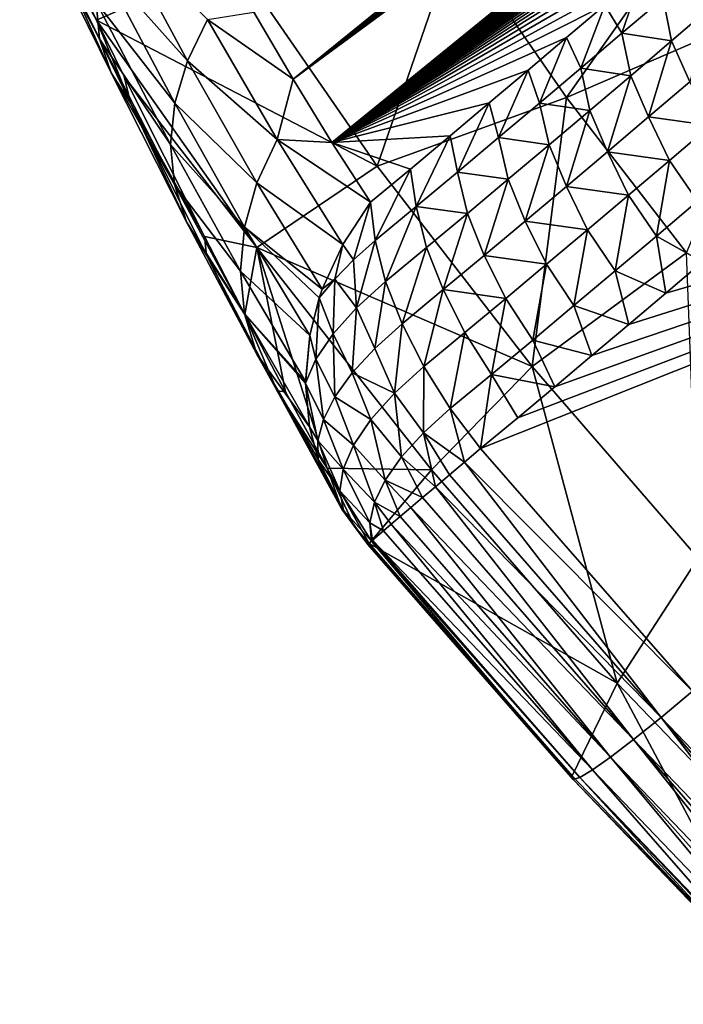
# Model space of a CAD drawing. Header units: metres. Extents: x -82 to 82, y -313 to 40.
# Tile 17 of 256: x -75.77 to -71.61, y -52.37 to -46.19. Entities that reach past the tile are written whole.
import ezdxf

# ---------------------------------------------------------------- set-up
doc = ezdxf.new("R2010")
doc.units = ezdxf.units.M
doc.layers.add('solid_505278_SW0001_CCC', color=7, linetype='CONTINUOUS')

msp = doc.modelspace()

# ---------------------------------------------------------------- linework, layer by layer
at = {"layer": 'solid_505278_SW0001_CCC'}
for points in [[(-74.059158, -46.566601, 47.684402), (-74.305908, -46.147095, 48.291794), (-63.204582, -37.779636, 38.557331)], [(-74.059158, -46.566601, 47.684402), (-63.204582, -37.779636, 38.557331), (-63.423588, -38.006947, 38.706844)], [(-74.059158, -46.566601, 47.684402), (-63.423588, -38.006947, 38.706844), (-63.646641, -38.237034, 38.85973)], [(-74.059158, -46.566601, 47.684402), (-63.646641, -38.237034, 38.85973), (-63.874001, -38.470032, 39.01627)], [(-74.059158, -46.566601, 47.684402), (-63.874001, -38.470032, 39.01627), (-64.105927, -38.706059, 39.17675)], [(-74.059158, -46.566601, 47.684402), (-64.105927, -38.706059, 39.17675), (-64.342674, -38.94524, 39.341457)], [(-74.059158, -46.566601, 47.684402), (-64.342674, -38.94524, 39.341457), (-64.584427, -39.187672, 39.510616)], [(-74.059158, -46.566601, 47.684402), (-64.584427, -39.187672, 39.510616), (-64.830513, -39.433067, 39.683456)], [(-74.059158, -46.566601, 47.684402), (-64.830513, -39.433067, 39.683456), (-65.080902, -39.681408, 39.85997)], [(-74.059158, -46.566601, 47.684402), (-65.080902, -39.681408, 39.85997), (-65.335907, -39.932819, 40.04052)], [(-74.059158, -46.566601, 47.684402), (-65.335907, -39.932819, 40.04052), (-65.552155, -40.144772, 40.194321)], [(-74.059158, -46.566601, 47.684402), (-65.552155, -40.144772, 40.194321), (-65.772003, -40.35902, 40.351383)], [(-74.059158, -46.566601, 47.684402), (-65.772003, -40.35902, 40.351383), (-65.995621, -40.575642, 40.511925)], [(-74.059158, -46.566601, 47.684402), (-65.995621, -40.575642, 40.511925), (-66.223183, -40.794712, 40.676151)], [(-73.814888, -46.964409, 47.040207), (-74.059158, -46.566601, 47.684402), (-66.223183, -40.794712, 40.676151)], [(-73.814888, -46.964409, 47.040207), (-66.223183, -40.794712, 40.676151), (-66.454742, -41.016247, 40.844116)], [(-73.814888, -46.964409, 47.040207), (-66.454742, -41.016247, 40.844116), (-66.68956, -41.239952, 41.014996)], [(-73.814888, -46.964409, 47.040207), (-66.68956, -41.239952, 41.014996), (-66.927719, -41.46587, 41.188885)], [(-73.814888, -46.964409, 47.040207), (-66.927719, -41.46587, 41.188885), (-67.169495, -41.694103, 41.366089)], [(-73.814888, -46.964409, 47.040207), (-67.169495, -41.694103, 41.366089), (-67.415123, -41.92477, 41.546921)], [(-73.814888, -46.964409, 47.040207), (-67.415123, -41.92477, 41.546921), (-67.664886, -42.157978, 41.731678)], [(-73.814888, -46.964409, 47.040207), (-67.664886, -42.157978, 41.731678), (-67.919022, -42.393845, 41.920673)], [(-73.814888, -46.964409, 47.040207), (-67.919022, -42.393845, 41.920673), (-68.177795, -42.632481, 42.114208)], [(-73.814888, -46.964409, 47.040207), (-68.177795, -42.632481, 42.114208), (-68.403488, -42.839314, 42.283947)], [(-73.814888, -46.964409, 47.040207), (-68.403488, -42.839314, 42.283947), (-68.632828, -43.048428, 42.457203)], [(-73.814888, -46.964409, 47.040207), (-68.632828, -43.048428, 42.457203), (-68.865616, -43.259941, 42.633591)], [(-73.814888, -46.964409, 47.040207), (-68.865616, -43.259941, 42.633591), (-69.101776, -43.473686, 42.813114)], [(-73.814888, -46.964409, 47.040207), (-69.101776, -43.473686, 42.813114), (-69.341202, -43.689495, 42.9958)], [(-73.814888, -46.964409, 47.040207), (-69.341202, -43.689495, 42.9958), (-69.583824, -43.907196, 43.18166)], [(-73.814888, -46.964409, 47.040207), (-69.583824, -43.907196, 43.18166), (-69.829552, -44.12661, 43.37072)], [(-73.814888, -46.964409, 47.040207), (-69.829552, -44.12661, 43.37072), (-70.047035, -44.319874, 43.538788)], [(-73.814888, -46.964409, 47.040207), (-70.047035, -44.319874, 43.538788), (-70.266769, -44.51421, 43.709332)], [(-73.814888, -46.964409, 47.040207), (-70.266769, -44.51421, 43.709332), (-70.488686, -44.709496, 43.88237)], [(-73.814888, -46.964409, 47.040207), (-70.488686, -44.709496, 43.88237), (-70.71273, -44.905624, 44.057915)], [(-73.814888, -46.964409, 47.040207), (-70.71273, -44.905624, 44.057915), (-70.938858, -45.102505, 44.235977)], [(-73.814888, -46.964409, 47.040207), (-70.938858, -45.102505, 44.235977), (-71.167175, -45.300373, 44.416534)], [(-75.273109, -46.314396, 50.533096), (-75.774437, -45.304493, 51.517773), (-75.294472, -46.083847, 50.298222)], [(-75.707901, -45.493893, 51.779449), (-75.774437, -45.304493, 51.517773), (-75.273109, -46.314396, 50.533096)], [(-73.814888, -46.964409, 47.040207), (-71.167175, -45.300373, 44.416534), (-71.397736, -45.499332, 44.599575)], [(-73.037933, -45.677242, 59.273598), (-72.34404, -46.682632, 59.109791), (-71.415367, -45.36483, 62.852776)], [(-72.34404, -46.682632, 59.109791), (-70.927467, -46.071754, 62.737595), (-71.415367, -45.36483, 62.852776)], [(-75.200951, -46.526764, 50.774899), (-75.707901, -45.493893, 51.779449), (-75.273109, -46.314396, 50.533096)], [(-75.592621, -45.659168, 52.040543), (-75.707901, -45.493893, 51.779449), (-75.200951, -46.526764, 50.774899)], [(-75.628181, -45.504303, 52.353966), (-75.29229, -46.195671, 51.755512), (-74.426712, -45.815445, 55.586727)], [(-75.592621, -45.659168, 52.040543), (-75.29229, -46.195671, 51.755512), (-75.628181, -45.504303, 52.353966)], [(-73.814888, -46.964409, 47.040207), (-71.397736, -45.499332, 44.599575), (-71.630539, -45.699379, 44.785103)], [(-75.264465, -45.841389, 50.076664), (-75.183914, -45.593609, 49.874447), (-74.722008, -46.452007, 48.852547)], [(-74.722008, -46.452007, 48.852547), (-75.183914, -45.593609, 49.874447), (-74.595055, -46.191643, 48.694847)], [(-75.079979, -46.715172, 51.017059), (-75.29229, -46.195671, 51.755512), (-75.592621, -45.659168, 52.040543)], [(-75.079979, -46.715172, 51.017059), (-75.592621, -45.659168, 52.040543), (-75.200951, -46.526764, 50.774899)], [(-74.426712, -45.815445, 55.586727), (-73.531136, -47.113056, 55.375305), (-73.037933, -45.677242, 59.273598)], [(-73.814888, -46.964409, 47.040207), (-71.630539, -45.699379, 44.785103), (-71.86557, -45.900513, 44.973118)], [(-73.531136, -47.113056, 55.375305), (-72.34404, -46.682632, 59.109791), (-73.037933, -45.677242, 59.273598)], [(-75.29229, -46.195671, 51.755512), (-73.531136, -47.113056, 55.375305), (-74.426712, -45.815445, 55.586727)], [(-75.294472, -46.083847, 50.298222), (-75.264465, -45.841389, 50.076664), (-74.800087, -46.716255, 49.033798)], [(-74.800087, -46.716255, 49.033798), (-75.264465, -45.841389, 50.076664), (-74.722008, -46.452007, 48.852547)], [(-73.814888, -46.964409, 47.040207), (-71.86557, -45.900513, 44.973118), (-72.102844, -46.102741, 45.163624)], [(-71.995682, -46.278961, 44.892986), (-72.102844, -46.102741, 45.163624), (-71.86557, -45.900513, 44.973118)], [(-71.995682, -46.278961, 44.892986), (-71.86557, -45.900513, 44.973118), (-71.737701, -46.058773, 44.686687)], [(-72.34404, -46.682632, 59.109791), (-71.590279, -47.655411, 59.041424), (-70.927467, -46.071754, 62.737595)], [(-71.995682, -46.278961, 44.892986), (-71.737701, -46.058773, 44.686687), (-71.683853, -46.327, 44.52092)], [(-71.737701, -46.058773, 44.686687), (-71.427673, -46.107628, 44.317295), (-71.683853, -46.327, 44.52092)], [(-74.827171, -46.977203, 49.233665), (-75.294472, -46.083847, 50.298222), (-74.800087, -46.716255, 49.033798)], [(-75.273109, -46.314396, 50.533096), (-75.294472, -46.083847, 50.298222), (-74.827171, -46.977203, 49.233665)], [(-73.814888, -46.964409, 47.040207), (-72.102844, -46.102741, 45.163624), (-72.342346, -46.306057, 45.356617)], [(-72.253723, -46.498146, 45.100288), (-72.342346, -46.306057, 45.356617), (-72.102844, -46.102741, 45.163624)], [(-72.253723, -46.498146, 45.100288), (-72.102844, -46.102741, 45.163624), (-71.995682, -46.278961, 44.892986)], [(-71.683853, -46.327, 44.52092), (-71.427673, -46.107628, 44.317295), (-71.570534, -46.584408, 44.370995)], [(-75.29229, -46.195671, 51.755512), (-74.286919, -47.62347, 51.528542), (-73.531136, -47.113056, 55.375305)], [(-75.117859, -46.550159, 51.41906), (-74.286919, -47.62347, 51.528542), (-75.29229, -46.195671, 51.755512)], [(-75.079979, -46.715172, 51.017059), (-75.117859, -46.550159, 51.41906), (-75.29229, -46.195671, 51.755512)], [(-74.722008, -46.452007, 48.852547), (-74.595055, -46.191643, 48.694847), (-74.159058, -46.944447, 47.608868)], [(-74.595055, -46.191643, 48.694847), (-74.305908, -46.147095, 48.291794), (-74.059158, -46.566601, 47.684402)], [(-74.159058, -46.944447, 47.608868), (-74.595055, -46.191643, 48.694847), (-74.059158, -46.566601, 47.684402)], [(-74.802521, -47.22776, 49.446709), (-75.273109, -46.314396, 50.533096), (-74.827171, -46.977203, 49.233665)], [(-75.200951, -46.526764, 50.774899), (-75.273109, -46.314396, 50.533096), (-74.802521, -47.22776, 49.446709)], [(-73.814888, -46.964409, 47.040207), (-72.342346, -46.306057, 45.356617), (-72.584076, -46.510468, 45.552105)], [(-72.511818, -46.716324, 45.308598), (-72.584076, -46.510468, 45.552105), (-72.342346, -46.306057, 45.356617)], [(-72.511818, -46.716324, 45.308598), (-72.342346, -46.306057, 45.356617), (-72.253723, -46.498146, 45.100288)], [(-72.253723, -46.498146, 45.100288), (-71.995682, -46.278961, 44.892986), (-71.940086, -46.545391, 44.725548)], [(-71.995682, -46.278961, 44.892986), (-71.683853, -46.327, 44.52092), (-71.940086, -46.545391, 44.725548)], [(-71.940086, -46.545391, 44.725548), (-71.683853, -46.327, 44.52092), (-71.828346, -46.803978, 44.576523)], [(-71.683853, -46.327, 44.52092), (-71.570534, -46.584408, 44.370995), (-71.828346, -46.803978, 44.576523)], [(-74.800087, -46.716255, 49.033798), (-74.722008, -46.452007, 48.852547), (-74.285835, -47.216305, 47.745968)], [(-74.285835, -47.216305, 47.745968), (-74.722008, -46.452007, 48.852547), (-74.159058, -46.944447, 47.608868)], [(-72.511818, -46.716324, 45.308598), (-72.253723, -46.498146, 45.100288), (-72.196358, -46.762798, 44.931179)], [(-72.253723, -46.498146, 45.100288), (-71.940086, -46.545391, 44.725548), (-72.196358, -46.762798, 44.931179)], [(-74.726814, -47.461109, 49.667145), (-75.200951, -46.526764, 50.774899), (-74.802521, -47.22776, 49.446709)], [(-75.079979, -46.715172, 51.017059), (-75.200951, -46.526764, 50.774899), (-74.726814, -47.461109, 49.667145)], [(-75.117859, -46.550159, 51.41906), (-74.614586, -47.552601, 50.341778), (-74.286919, -47.62347, 51.528542)], [(-75.079979, -46.715172, 51.017059), (-74.614586, -47.552601, 50.341778), (-75.117859, -46.550159, 51.41906)], [(-74.159058, -46.944447, 47.608868), (-74.059158, -46.566601, 47.684402), (-73.814888, -46.964409, 47.040207)], [(-73.814888, -46.964409, 47.040207), (-72.584076, -46.510468, 45.552105), (-72.828041, -46.715973, 45.75008)], [(-72.882843, -48.884155, 45.639671), (-72.649391, -48.690468, 45.448265), (-67.011719, -46.545475, 42.149788)], [(-71.553154, -50.406582, 45.696804), (-72.882843, -48.884155, 45.639671), (-67.011719, -46.545475, 42.149788)], [(-72.769958, -46.933498, 45.517906), (-72.828041, -46.715973, 45.75008), (-72.584076, -46.510468, 45.552105)], [(-72.769958, -46.933498, 45.517906), (-72.584076, -46.510468, 45.552105), (-72.511818, -46.716324, 45.308598)], [(-72.649391, -48.690468, 45.448265), (-72.416397, -48.496098, 45.258026), (-67.011719, -46.545475, 42.149788)], [(-72.416397, -48.496098, 45.258026), (-72.183868, -48.301048, 45.068947), (-67.011719, -46.545475, 42.149788)], [(-72.196358, -46.762798, 44.931179), (-71.940086, -46.545391, 44.725548), (-72.086174, -47.02256, 44.783077)], [(-72.183868, -48.301048, 45.068947), (-71.951805, -48.105324, 44.881027), (-67.011719, -46.545475, 42.149788)], [(-71.940086, -46.545391, 44.725548), (-71.828346, -46.803978, 44.576523), (-72.086174, -47.02256, 44.783077)], [(-71.951805, -48.105324, 44.881027), (-71.720207, -47.908928, 44.694267), (-67.011719, -46.545475, 42.149788)], [(-71.720207, -47.908928, 44.694267), (-71.489082, -47.711868, 44.508659), (-67.011719, -46.545475, 42.149788)], [(-71.828346, -46.803978, 44.576523), (-71.570534, -46.584408, 44.370995), (-71.439163, -46.85743, 44.271408)], [(-73.531136, -47.113056, 55.375305), (-72.558289, -48.368572, 55.287067), (-72.34404, -46.682632, 59.109791)], [(-72.558289, -48.368572, 55.287067), (-71.590279, -47.655411, 59.041424), (-72.34404, -46.682632, 59.109791)], [(-74.602104, -47.670898, 49.888977), (-74.614586, -47.552601, 50.341778), (-75.079979, -46.715172, 51.017059)], [(-74.602104, -47.670898, 49.888977), (-75.079979, -46.715172, 51.017059), (-74.726814, -47.461109, 49.667145)], [(-74.827171, -46.977203, 49.233665), (-74.800087, -46.716255, 49.033798), (-74.363358, -47.494507, 47.905247)], [(-74.363358, -47.494507, 47.905247), (-74.800087, -46.716255, 49.033798), (-74.285835, -47.216305, 47.745968)], [(-73.814888, -46.964409, 47.040207), (-72.828041, -46.715973, 45.75008), (-73.074234, -46.922569, 45.950554)], [(-73.028145, -47.14967, 45.72821), (-73.074234, -46.922569, 45.950554), (-72.828041, -46.715973, 45.75008)], [(-73.028145, -47.14967, 45.72821), (-72.828041, -46.715973, 45.75008), (-72.769958, -46.933498, 45.517906)], [(-72.769958, -46.933498, 45.517906), (-72.511818, -46.716324, 45.308598), (-72.45266, -46.979221, 45.137814)], [(-72.511818, -46.716324, 45.308598), (-72.196358, -46.762798, 44.931179), (-72.45266, -46.979221, 45.137814)], [(-72.45266, -46.979221, 45.137814), (-72.196358, -46.762798, 44.931179), (-72.344025, -47.24015, 44.990662)], [(-72.196358, -46.762798, 44.931179), (-72.086174, -47.02256, 44.783077), (-72.344025, -47.24015, 44.990662)], [(-72.086174, -47.02256, 44.783077), (-71.828346, -46.803978, 44.576523), (-71.696342, -47.076298, 44.476124)], [(-71.828346, -46.803978, 44.576523), (-71.439163, -46.85743, 44.271408), (-71.696342, -47.076298, 44.476124)], [(-71.696342, -47.076298, 44.476124), (-71.439163, -46.85743, 44.271408), (-71.520432, -47.332554, 44.405357)], [(-73.814888, -46.964409, 47.040207), (-73.074234, -46.922569, 45.950554), (-73.322655, -47.13026, 46.153515)], [(-73.286362, -47.364841, 45.93951), (-73.322655, -47.13026, 46.153515), (-73.074234, -46.922569, 45.950554)], [(-73.286362, -47.364841, 45.93951), (-73.074234, -46.922569, 45.950554), (-73.028145, -47.14967, 45.72821)], [(-73.028145, -47.14967, 45.72821), (-72.769958, -46.933498, 45.517906), (-72.708992, -47.194664, 45.345448)], [(-72.769958, -46.933498, 45.517906), (-72.45266, -46.979221, 45.137814), (-72.708992, -47.194664, 45.345448)], [(-74.389511, -47.771481, 48.082378), (-74.827171, -46.977203, 49.233665), (-74.363358, -47.494507, 47.905247)], [(-74.802521, -47.22776, 49.446709), (-74.827171, -46.977203, 49.233665), (-74.389511, -47.771481, 48.082378)], [(-74.285835, -47.216305, 47.745968), (-74.159058, -46.944447, 47.608868), (-73.74736, -47.603188, 46.451069)], [(-74.159058, -46.944447, 47.608868), (-73.814888, -46.964409, 47.040207), (-73.573303, -47.33905, 46.358974)], [(-73.74736, -47.603188, 46.451069), (-74.159058, -46.944447, 47.608868), (-73.573303, -47.33905, 46.358974)], [(-73.814888, -46.964409, 47.040207), (-73.322655, -47.13026, 46.153515), (-73.573303, -47.33905, 46.358974)], [(-72.708992, -47.194664, 45.345448), (-72.45266, -46.979221, 45.137814), (-72.601891, -47.456753, 45.199265)], [(-72.45266, -46.979221, 45.137814), (-72.344025, -47.24015, 44.990662), (-72.601891, -47.456753, 45.199265)], [(-72.344025, -47.24015, 44.990662), (-72.086174, -47.02256, 44.783077), (-71.953522, -47.294178, 44.681877)], [(-72.086174, -47.02256, 44.783077), (-71.696342, -47.076298, 44.476124), (-71.953522, -47.294178, 44.681877)], [(-74.286919, -47.62347, 51.528542), (-72.558289, -48.368572, 55.287067), (-73.531136, -47.113056, 55.375305)], [(-71.953522, -47.294178, 44.681877), (-71.696342, -47.076298, 44.476124), (-71.779259, -47.551788, 44.612099)], [(-71.696342, -47.076298, 44.476124), (-71.520432, -47.332554, 44.405357), (-71.779259, -47.551788, 44.612099)], [(-73.544609, -47.579006, 46.151806), (-73.573303, -47.33905, 46.358974), (-73.322655, -47.13026, 46.153515)], [(-73.286362, -47.364841, 45.93951), (-73.544609, -47.579006, 46.151806), (-73.322655, -47.13026, 46.153515)], [(-73.286362, -47.364841, 45.93951), (-73.028145, -47.14967, 45.72821), (-72.965347, -47.409126, 45.554073)], [(-73.028145, -47.14967, 45.72821), (-72.708992, -47.194664, 45.345448), (-72.965347, -47.409126, 45.554073)], [(-74.363594, -48.039711, 48.272526), (-74.802521, -47.22776, 49.446709), (-74.389511, -47.771481, 48.082378)], [(-74.726814, -47.461109, 49.667145), (-74.802521, -47.22776, 49.446709), (-74.363594, -48.039711, 48.272526)], [(-74.363358, -47.494507, 47.905247), (-74.285835, -47.216305, 47.745968), (-73.875603, -47.88401, 46.567135)], [(-73.875603, -47.88401, 46.567135), (-74.285835, -47.216305, 47.745968), (-73.74736, -47.603188, 46.451069)], [(-72.965347, -47.409126, 45.554073), (-72.708992, -47.194664, 45.345448), (-72.859749, -47.672371, 45.40889)], [(-72.708992, -47.194664, 45.345448), (-72.601891, -47.456753, 45.199265), (-72.859749, -47.672371, 45.40889)], [(-72.601891, -47.456753, 45.199265), (-72.344025, -47.24015, 44.990662), (-72.210709, -47.511074, 44.888664)], [(-72.344025, -47.24015, 44.990662), (-71.953522, -47.294178, 44.681877), (-72.210709, -47.511074, 44.888664)], [(-72.210709, -47.511074, 44.888664), (-71.953522, -47.294178, 44.681877), (-72.038078, -47.770023, 44.819904)], [(-71.953522, -47.294178, 44.681877), (-71.779259, -47.551788, 44.612099), (-72.038078, -47.770023, 44.819904)], [(-73.680855, -47.699951, 46.280827), (-73.74736, -47.603188, 46.451069), (-73.573303, -47.33905, 46.358974)], [(-73.680855, -47.699951, 46.280827), (-73.573303, -47.33905, 46.358974), (-73.544609, -47.579006, 46.151806)], [(-73.286362, -47.364841, 45.93951), (-73.478104, -47.83511, 45.974293), (-73.544609, -47.579006, 46.151806)], [(-73.286362, -47.364841, 45.93951), (-73.221718, -47.622608, 45.763687), (-73.478104, -47.83511, 45.974293)], [(-73.286362, -47.364841, 45.93951), (-72.965347, -47.409126, 45.554073), (-73.221718, -47.622608, 45.763687)], [(-71.779259, -47.551788, 44.612099), (-71.520432, -47.332554, 44.405357), (-71.489082, -47.711868, 44.508659)], [(-73.221718, -47.622608, 45.763687), (-72.965347, -47.409126, 45.554073), (-73.117615, -47.887001, 45.61953)], [(-72.965347, -47.409126, 45.554073), (-72.859749, -47.672371, 45.40889), (-73.117615, -47.887001, 45.61953)], [(-74.286308, -48.291889, 48.470539), (-74.726814, -47.461109, 49.667145), (-74.363594, -48.039711, 48.272526)], [(-74.602104, -47.670898, 49.888977), (-74.726814, -47.461109, 49.667145), (-74.286308, -48.291889, 48.470539)], [(-74.389511, -47.771481, 48.082378), (-74.363358, -47.494507, 47.905247), (-73.954338, -48.173599, 46.70393)], [(-73.89463, -47.939098, 46.591892), (-74.363358, -47.494507, 47.905247), (-73.875603, -47.88401, 46.567135)], [(-73.89463, -47.939098, 46.591892), (-73.954338, -48.173599, 46.70393), (-74.363358, -47.494507, 47.905247)], [(-72.859749, -47.672371, 45.40889), (-72.601891, -47.456753, 45.199265), (-72.467888, -47.726994, 45.096485)], [(-72.601891, -47.456753, 45.199265), (-72.210709, -47.511074, 44.888664), (-72.467888, -47.726994, 45.096485)], [(-74.614586, -47.552601, 50.341778), (-74.361633, -48.042976, 49.735844), (-74.286919, -47.62347, 51.528542)], [(-74.602104, -47.670898, 49.888977), (-74.361633, -48.042976, 49.735844), (-74.614586, -47.552601, 50.341778)], [(-72.467888, -47.726994, 45.096485), (-72.210709, -47.511074, 44.888664), (-72.296875, -47.987267, 45.028774)], [(-72.210709, -47.511074, 44.888664), (-72.038078, -47.770023, 44.819904), (-72.296875, -47.987267, 45.028774)], [(-72.038078, -47.770023, 44.819904), (-71.779259, -47.551788, 44.612099), (-71.720207, -47.908928, 44.694267)], [(-71.779259, -47.551788, 44.612099), (-71.489082, -47.711868, 44.508659), (-71.720207, -47.908928, 44.694267)], [(-73.79789, -47.820621, 46.427723), (-73.875603, -47.88401, 46.567135), (-73.74736, -47.603188, 46.451069)], [(-73.79789, -47.820621, 46.427723), (-73.74736, -47.603188, 46.451069), (-73.680855, -47.699951, 46.280827)], [(-73.680855, -47.699951, 46.280827), (-73.544609, -47.579006, 46.151806), (-73.660637, -48.000805, 46.15501)], [(-73.660637, -48.000805, 46.15501), (-73.544609, -47.579006, 46.151806), (-73.478104, -47.83511, 45.974293)], [(-74.15976, -48.521156, 48.671028), (-74.361633, -48.042976, 49.735844), (-74.602104, -47.670898, 49.888977)], [(-74.15976, -48.521156, 48.671028), (-74.602104, -47.670898, 49.888977), (-74.286308, -48.291889, 48.470539)], [(-74.361633, -48.042976, 49.735844), (-74.105736, -48.52803, 49.074924), (-74.286919, -47.62347, 51.528542)], [(-74.286919, -47.62347, 51.528542), (-73.191147, -49.017502, 51.447628), (-72.558289, -48.368572, 55.287067)], [(-73.845764, -49.007595, 48.350433), (-73.191147, -49.017502, 51.447628), (-74.286919, -47.62347, 51.528542)], [(-74.105736, -48.52803, 49.074924), (-73.845764, -49.007595, 48.350433), (-74.286919, -47.62347, 51.528542)], [(-73.221718, -47.622608, 45.763687), (-73.375473, -48.100647, 45.831184), (-73.478104, -47.83511, 45.974293)], [(-73.221718, -47.622608, 45.763687), (-73.117615, -47.887001, 45.61953), (-73.375473, -48.100647, 45.831184)], [(-73.117615, -47.887001, 45.61953), (-72.859749, -47.672371, 45.40889), (-72.725052, -47.941933, 45.305332)], [(-72.859749, -47.672371, 45.40889), (-72.467888, -47.726994, 45.096485), (-72.725052, -47.941933, 45.305332)], [(-72.558289, -48.368572, 55.287067), (-71.516975, -49.570625, 55.322811), (-71.590279, -47.655411, 59.041424)], [(-73.79789, -47.820621, 46.427723), (-73.680855, -47.699951, 46.280827), (-73.660637, -48.000805, 46.15501)], [(-72.725052, -47.941933, 45.305332), (-72.467888, -47.726994, 45.096485), (-72.555641, -48.203518, 45.238697)], [(-72.467888, -47.726994, 45.096485), (-72.296875, -47.987267, 45.028774), (-72.555641, -48.203518, 45.238697)], [(-73.981422, -48.464085, 46.85775), (-74.389511, -47.771481, 48.082378), (-73.954338, -48.173599, 46.70393)], [(-74.363594, -48.039711, 48.272526), (-74.389511, -47.771481, 48.082378), (-73.981422, -48.464085, 46.85775)], [(-72.296875, -47.987267, 45.028774), (-72.038078, -47.770023, 44.819904), (-71.951805, -48.105324, 44.881027)], [(-72.038078, -47.770023, 44.819904), (-71.720207, -47.908928, 44.694267), (-71.951805, -48.105324, 44.881027)], [(-73.79789, -47.820621, 46.427723), (-73.89463, -47.939098, 46.591892), (-73.875603, -47.88401, 46.567135)], [(-73.79789, -47.820621, 46.427723), (-73.807549, -48.165051, 46.36684), (-73.89463, -47.939098, 46.591892)], [(-73.79789, -47.820621, 46.427723), (-73.660637, -48.000805, 46.15501), (-73.807549, -48.165051, 46.36684)], [(-73.660637, -48.000805, 46.15501), (-73.478104, -47.83511, 45.974293), (-73.547058, -48.25526, 45.998611)], [(-73.547058, -48.25526, 45.998611), (-73.478104, -47.83511, 45.974293), (-73.375473, -48.100647, 45.831184)], [(-73.117615, -47.887001, 45.61953), (-73.239326, -48.368874, 45.726101), (-73.375473, -48.100647, 45.831184)], [(-73.117615, -47.887001, 45.61953), (-72.982201, -48.155891, 45.515205), (-73.239326, -48.368874, 45.726101)], [(-73.117615, -47.887001, 45.61953), (-72.725052, -47.941933, 45.305332), (-72.982201, -48.155891, 45.515205)], [(-73.915329, -48.32391, 46.604706), (-73.954338, -48.173599, 46.70393), (-73.89463, -47.939098, 46.591892)], [(-73.915329, -48.32391, 46.604706), (-73.89463, -47.939098, 46.591892), (-73.807549, -48.165051, 46.36684)], [(-72.982201, -48.155891, 45.515205), (-72.725052, -47.941933, 45.305332), (-72.814384, -48.418774, 45.449677)], [(-72.725052, -47.941933, 45.305332), (-72.555641, -48.203518, 45.238697), (-72.814384, -48.418774, 45.449677)], [(-72.555641, -48.203518, 45.238697), (-72.296875, -47.987267, 45.028774), (-72.183868, -48.301048, 45.068947)], [(-72.296875, -47.987267, 45.028774), (-71.951805, -48.105324, 44.881027), (-72.183868, -48.301048, 45.068947)], [(-73.98143, -48.473557, 46.863056), (-74.363594, -48.039711, 48.272526), (-73.981422, -48.464085, 46.85775)], [(-73.98143, -48.473557, 46.863056), (-73.956123, -48.747574, 47.024384), (-74.363594, -48.039711, 48.272526)], [(-74.286308, -48.291889, 48.470539), (-74.363594, -48.039711, 48.272526), (-73.956123, -48.747574, 47.024384)], [(-74.15976, -48.521156, 48.671028), (-74.105736, -48.52803, 49.074924), (-74.361633, -48.042976, 49.735844)], [(-73.807549, -48.165051, 46.36684), (-73.660637, -48.000805, 46.15501), (-73.688278, -48.408901, 46.193115)], [(-73.660637, -48.000805, 46.15501), (-73.547058, -48.25526, 45.998611), (-73.688278, -48.408901, 46.193115)], [(-73.547058, -48.25526, 45.998611), (-73.375473, -48.100647, 45.831184), (-73.423347, -48.536057, 45.908592)], [(-73.423347, -48.536057, 45.908592), (-73.375473, -48.100647, 45.831184), (-73.239326, -48.368874, 45.726101)], [(-73.98143, -48.473557, 46.863056), (-73.981422, -48.464085, 46.85775), (-73.954338, -48.173599, 46.70393)], [(-73.915329, -48.32391, 46.604706), (-73.98143, -48.473557, 46.863056), (-73.954338, -48.173599, 46.70393)], [(-73.915329, -48.32391, 46.604706), (-73.807549, -48.165051, 46.36684), (-73.796265, -48.558434, 46.410732)], [(-73.807549, -48.165051, 46.36684), (-73.688278, -48.408901, 46.193115), (-73.796265, -48.558434, 46.410732)], [(-72.982201, -48.155891, 45.515205), (-73.07312, -48.632984, 45.661716), (-73.239326, -48.368874, 45.726101)], [(-72.982201, -48.155891, 45.515205), (-72.814384, -48.418774, 45.449677), (-73.07312, -48.632984, 45.661716)], [(-72.814384, -48.418774, 45.449677), (-72.555641, -48.203518, 45.238697), (-72.416397, -48.496098, 45.258026)], [(-72.555641, -48.203518, 45.238697), (-72.183868, -48.301048, 45.068947), (-72.416397, -48.496098, 45.258026)], [(-73.902504, -48.952766, 47.156261), (-74.286308, -48.291889, 48.470539), (-73.956123, -48.747574, 47.024384)], [(-73.902504, -48.952766, 47.156261), (-73.87912, -49.016354, 47.199322), (-74.286308, -48.291889, 48.470539)], [(-74.15976, -48.521156, 48.671028), (-74.286308, -48.291889, 48.470539), (-73.87912, -49.016354, 47.199322)], [(-73.688278, -48.408901, 46.193115), (-73.547058, -48.25526, 45.998611), (-73.423347, -48.536057, 45.908592)], [(-73.915329, -48.32391, 46.604706), (-73.86882, -48.700825, 46.647038), (-73.98143, -48.473557, 46.863056)], [(-73.915329, -48.32391, 46.604706), (-73.796265, -48.558434, 46.410732), (-73.86882, -48.700825, 46.647038)], [(-73.796265, -48.558434, 46.410732), (-73.688278, -48.408901, 46.193115), (-73.57106, -48.701729, 46.122715)], [(-73.688278, -48.408901, 46.193115), (-73.423347, -48.536057, 45.908592), (-73.57106, -48.701729, 46.122715)], [(-73.423347, -48.536057, 45.908592), (-73.239326, -48.368874, 45.726101), (-73.241196, -48.784889, 45.826694)], [(-73.241196, -48.784889, 45.826694), (-73.239326, -48.368874, 45.726101), (-73.07312, -48.632984, 45.661716)], [(-73.191147, -49.017502, 51.447628), (-72.026237, -50.355968, 51.493359), (-72.558289, -48.368572, 55.287067)], [(-73.07312, -48.632984, 45.661716), (-72.814384, -48.418774, 45.449677), (-72.882843, -48.884155, 45.639671)], [(-72.814384, -48.418774, 45.449677), (-72.649391, -48.690468, 45.448265), (-72.882843, -48.884155, 45.639671)], [(-72.814384, -48.418774, 45.449677), (-72.416397, -48.496098, 45.258026), (-72.649391, -48.690468, 45.448265)], [(-72.026237, -50.355968, 51.493359), (-71.516975, -49.570625, 55.322811), (-72.558289, -48.368572, 55.287067)], [(-73.904472, -48.833168, 46.897221), (-73.956123, -48.747574, 47.024384), (-73.98143, -48.473557, 46.863056)], [(-73.904472, -48.833168, 46.897221), (-73.98143, -48.473557, 46.863056), (-73.86882, -48.700825, 46.647038)], [(-74.15976, -48.521156, 48.671028), (-73.845764, -49.007595, 48.350433), (-74.105736, -48.52803, 49.074924)], [(-73.752518, -49.263115, 47.377804), (-73.845764, -49.007595, 48.350433), (-74.15976, -48.521156, 48.671028)], [(-73.752518, -49.263115, 47.377804), (-74.15976, -48.521156, 48.671028), (-73.87912, -49.016354, 47.199322)], [(-73.57106, -48.701729, 46.122715), (-73.423347, -48.536057, 45.908592), (-73.378296, -48.935692, 46.019058)], [(-73.423347, -48.536057, 45.908592), (-73.241196, -48.784889, 45.826694), (-73.378296, -48.935692, 46.019058)], [(-73.86882, -48.700825, 46.647038), (-73.796265, -48.558434, 46.410732), (-73.678879, -48.861847, 46.363247)], [(-73.796265, -48.558434, 46.410732), (-73.57106, -48.701729, 46.122715), (-73.678879, -48.861847, 46.363247)], [(-72.98278, -48.969521, 45.730404), (-73.241196, -48.784889, 45.826694), (-73.07312, -48.632984, 45.661716)], [(-72.98278, -48.969521, 45.730404), (-73.07312, -48.632984, 45.661716), (-72.882843, -48.884155, 45.639671)], [(-73.904472, -48.833168, 46.897221), (-73.86882, -48.700825, 46.647038), (-73.744156, -49.012505, 46.624317)], [(-73.86882, -48.700825, 46.647038), (-73.678879, -48.861847, 46.363247), (-73.744156, -49.012505, 46.624317)], [(-73.678879, -48.861847, 46.363247), (-73.57106, -48.701729, 46.122715), (-73.481438, -49.082104, 46.234627)], [(-73.57106, -48.701729, 46.122715), (-73.378296, -48.935692, 46.019058), (-73.481438, -49.082104, 46.234627)], [(-73.904472, -48.833168, 46.897221), (-73.902504, -48.952766, 47.156261), (-73.956123, -48.747574, 47.024384)], [(-73.165771, -49.123352, 45.941792), (-73.378296, -48.935692, 46.019058), (-73.241196, -48.784889, 45.826694)], [(-73.077515, -49.049103, 45.831303), (-73.165771, -49.123352, 45.941792), (-73.241196, -48.784889, 45.826694)], [(-72.98278, -48.969521, 45.730404), (-73.077515, -49.049103, 45.831303), (-73.241196, -48.784889, 45.826694)], [(-73.904472, -48.833168, 46.897221), (-73.765305, -49.150024, 46.899559), (-73.902504, -48.952766, 47.156261)], [(-73.904472, -48.833168, 46.897221), (-73.744156, -49.012505, 46.624317), (-73.765305, -49.150024, 46.899559)], [(-73.744156, -49.012505, 46.624317), (-73.678879, -48.861847, 46.363247), (-73.54837, -49.220936, 46.468693)], [(-73.678879, -48.861847, 46.363247), (-73.481438, -49.082104, 46.234627), (-73.54837, -49.220936, 46.468693)], [(-72.98278, -48.969521, 45.730404), (-72.882843, -48.884155, 45.639671), (-71.553154, -50.406582, 45.696804)], [(-73.741814, -49.271057, 47.182255), (-73.87912, -49.016354, 47.199322), (-73.902504, -48.952766, 47.156261)], [(-73.741814, -49.271057, 47.182255), (-73.902504, -48.952766, 47.156261), (-73.765305, -49.150024, 46.899559)], [(-73.246971, -49.191784, 46.061195), (-73.481438, -49.082104, 46.234627), (-73.378296, -48.935692, 46.019058)], [(-73.165771, -49.123352, 45.941792), (-73.246971, -49.191784, 46.061195), (-73.378296, -48.935692, 46.019058)], [(-71.749268, -50.570095, 45.888557), (-73.077515, -49.049103, 45.831303), (-72.98278, -48.969521, 45.730404)], [(-71.749268, -50.570095, 45.888557), (-72.98278, -48.969521, 45.730404), (-71.553154, -50.406582, 45.696804)], [(-73.741814, -49.271057, 47.182255), (-73.752518, -49.263115, 47.377804), (-73.87912, -49.016354, 47.199322)], [(-73.845764, -49.007595, 48.350433), (-73.581108, -49.479736, 47.553749), (-73.191147, -49.017502, 51.447628)], [(-73.674156, -49.372913, 47.46434), (-73.581108, -49.479736, 47.553749), (-73.845764, -49.007595, 48.350433)], [(-73.674156, -49.372913, 47.46434), (-73.845764, -49.007595, 48.350433), (-73.752518, -49.263115, 47.377804)], [(-73.765305, -49.150024, 46.899559), (-73.744156, -49.012505, 46.624317), (-73.577637, -49.349167, 46.716167)], [(-73.744156, -49.012505, 46.624317), (-73.54837, -49.220936, 46.468693), (-73.577637, -49.349167, 46.716167)], [(-73.581108, -49.479736, 47.553749), (-72.026237, -50.355968, 51.493359), (-73.191147, -49.017502, 51.447628)], [(-73.386147, -49.30941, 46.323574), (-73.54837, -49.220936, 46.468693), (-73.481438, -49.082104, 46.234627)], [(-73.32061, -49.253944, 46.188751), (-73.386147, -49.30941, 46.323574), (-73.481438, -49.082104, 46.234627)], [(-73.246971, -49.191784, 46.061195), (-73.32061, -49.253944, 46.188751), (-73.481438, -49.082104, 46.234627)], [(-71.749268, -50.570095, 45.888557), (-73.165771, -49.123352, 45.941792), (-73.077515, -49.049103, 45.831303)], [(-73.765305, -49.150024, 46.899559), (-73.577637, -49.349167, 46.716167), (-73.567856, -49.464996, 46.972012)], [(-73.741814, -49.271057, 47.182255), (-73.765305, -49.150024, 46.899559), (-73.567856, -49.464996, 46.972012)], [(-71.922005, -50.709042, 46.118382), (-73.246971, -49.191784, 46.061195), (-73.165771, -49.123352, 45.941792)], [(-71.922005, -50.709042, 46.118382), (-73.165771, -49.123352, 45.941792), (-71.749268, -50.570095, 45.888557)], [(-73.491318, -49.398911, 46.611549), (-73.577637, -49.349167, 46.716167), (-73.54837, -49.220936, 46.468693)], [(-73.443169, -49.357834, 46.464806), (-73.491318, -49.398911, 46.611549), (-73.54837, -49.220936, 46.468693)], [(-73.386147, -49.30941, 46.323574), (-73.443169, -49.357834, 46.464806), (-73.54837, -49.220936, 46.468693)], [(-71.922005, -50.709042, 46.118382), (-73.32061, -49.253944, 46.188751), (-73.246971, -49.191784, 46.061195)], [(-73.741814, -49.271057, 47.182255), (-73.674156, -49.372913, 47.46434), (-73.752518, -49.263115, 47.377804)], [(-73.590057, -49.485165, 47.234596), (-73.674156, -49.372913, 47.46434), (-73.741814, -49.271057, 47.182255)], [(-73.590057, -49.485165, 47.234596), (-73.741814, -49.271057, 47.182255), (-73.567856, -49.464996, 46.972012)], [(-72.066971, -50.819878, 46.380424), (-73.386147, -49.30941, 46.323574), (-73.32061, -49.253944, 46.188751)], [(-72.066971, -50.819878, 46.380424), (-73.32061, -49.253944, 46.188751), (-71.922005, -50.709042, 46.118382)], [(-72.066971, -50.819878, 46.380424), (-73.443169, -49.357834, 46.464806), (-73.386147, -49.30941, 46.323574)], [(-73.590057, -49.485165, 47.234596), (-73.581108, -49.479736, 47.553749), (-73.674156, -49.372913, 47.46434)], [(-73.559883, -49.457973, 46.917805), (-73.567856, -49.464996, 46.972012), (-73.577637, -49.349167, 46.716167)], [(-73.491318, -49.398911, 46.611549), (-73.559883, -49.457973, 46.917805), (-73.577637, -49.349167, 46.716167)], [(-72.180466, -50.89978, 46.667999), (-73.559883, -49.457973, 46.917805), (-73.491318, -49.398911, 46.611549)], [(-72.180466, -50.89978, 46.667999), (-73.491318, -49.398911, 46.611549), (-73.443169, -49.357834, 46.464806)], [(-72.180466, -50.89978, 46.667999), (-73.443169, -49.357834, 46.464806), (-72.066971, -50.819878, 46.380424)], [(-72.302361, -50.959476, 47.289963), (-73.590057, -49.485165, 47.234596), (-73.567856, -49.464996, 46.972012)], [(-72.259605, -50.946712, 46.973778), (-73.567856, -49.464996, 46.972012), (-73.559883, -49.457973, 46.917805)], [(-72.302361, -50.959476, 47.289963), (-73.567856, -49.464996, 46.972012), (-72.259605, -50.946712, 46.973778)], [(-72.259605, -50.946712, 46.973778), (-73.559883, -49.457973, 46.917805), (-72.180466, -50.89978, 46.667999)], [(-73.590057, -49.485165, 47.234596), (-72.30764, -50.937748, 47.608498), (-73.581108, -49.479736, 47.553749)], [(-72.302361, -50.959476, 47.289963), (-72.30764, -50.937748, 47.608498), (-73.590057, -49.485165, 47.234596)], [(-73.581108, -49.479736, 47.553749), (-72.30764, -50.937748, 47.608498), (-72.026237, -50.355968, 51.493359)], [(-72.026237, -50.355968, 51.493359), (-70.801041, -51.628708, 51.66539), (-71.516975, -49.570625, 55.322811)], [(-72.30764, -50.937748, 47.608498), (-70.973007, -52.329079, 47.791393), (-72.026237, -50.355968, 51.493359)], [(-70.973007, -52.329079, 47.791393), (-70.801041, -51.628708, 51.66539), (-72.026237, -50.355968, 51.493359)], [(-70.356949, -52.021313, 46.079193), (-71.749268, -50.570095, 45.888557), (-71.553154, -50.406582, 45.696804)], [(-70.533096, -52.156693, 46.308487), (-71.922005, -50.709042, 46.118382), (-71.749268, -50.570095, 45.888557)], [(-70.447868, -52.092663, 46.189453), (-70.533096, -52.156693, 46.308487), (-71.749268, -50.570095, 45.888557)], [(-70.356949, -52.021313, 46.079193), (-70.447868, -52.092663, 46.189453), (-71.749268, -50.570095, 45.888557)], [(-70.684303, -52.261166, 46.569756), (-72.066971, -50.819878, 46.380424), (-71.922005, -50.709042, 46.118382)], [(-70.612091, -52.21299, 46.435539), (-70.684303, -52.261166, 46.569756), (-71.922005, -50.709042, 46.118382)], [(-70.533096, -52.156693, 46.308487), (-70.612091, -52.21299, 46.435539), (-71.922005, -50.709042, 46.118382)], [(-70.80658, -52.331978, 46.856186), (-72.180466, -50.89978, 46.667999), (-72.066971, -50.819878, 46.380424)], [(-70.749268, -52.300911, 46.71027), (-70.80658, -52.331978, 46.856186), (-72.066971, -50.819878, 46.380424)], [(-70.684303, -52.261166, 46.569756), (-70.749268, -52.300911, 46.71027), (-72.066971, -50.819878, 46.380424)], [(-72.302361, -50.959476, 47.289963), (-70.973007, -52.329079, 47.791393), (-72.30764, -50.937748, 47.608498)], [(-70.952789, -52.366364, 47.474899), (-72.302361, -50.959476, 47.289963), (-72.259605, -50.946712, 46.973778)], [(-70.896835, -52.36734, 47.160454), (-72.259605, -50.946712, 46.973778), (-72.180466, -50.89978, 46.667999)], [(-70.909737, -52.369896, 47.217667), (-70.952789, -52.366364, 47.474899), (-72.259605, -50.946712, 46.973778)], [(-70.896835, -52.36734, 47.160454), (-70.909737, -52.369896, 47.217667), (-72.259605, -50.946712, 46.973778)], [(-70.80658, -52.331978, 46.856186), (-70.896835, -52.36734, 47.160454), (-72.180466, -50.89978, 46.667999)], [(-70.952789, -52.366364, 47.474899), (-70.973007, -52.329079, 47.791393), (-72.302361, -50.959476, 47.289963)]]:
    msp.add_3dface(points, dxfattribs=at)

doc.saveas('drawing.dxf')
